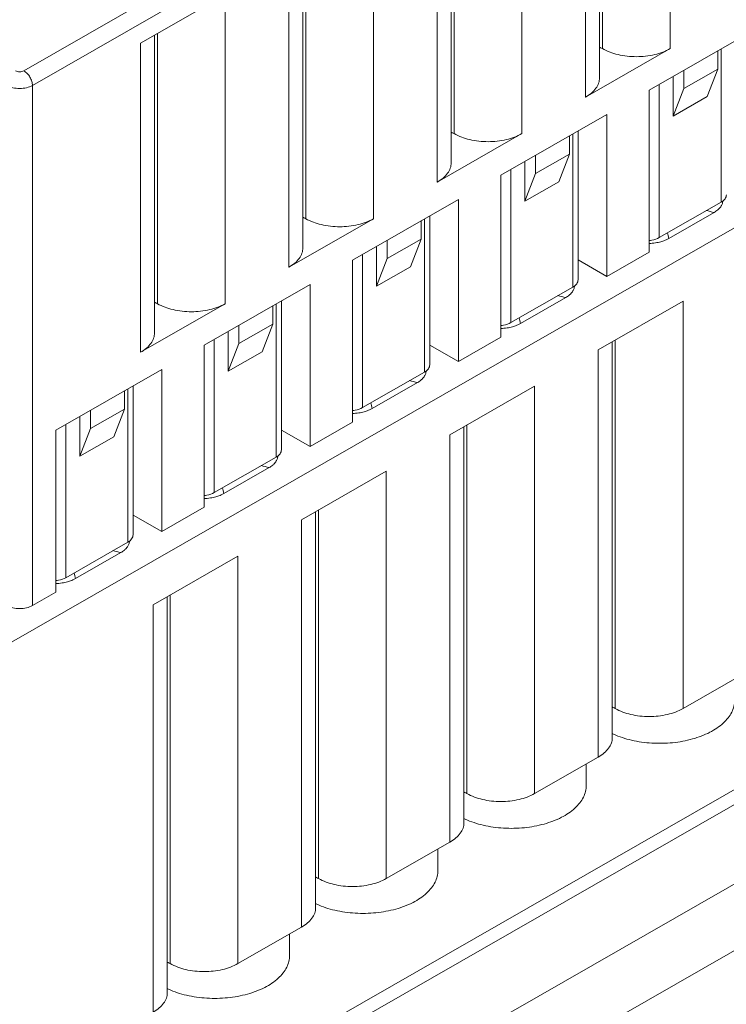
# Model space of a CAD drawing. Header units: centimetres. Extents: x -24.5 to 49.7, y -16.6 to 18.4.
# Tile 70 of 248: x -12.4 to -11.6, y -10.1 to -9. Entities that reach past the tile are written whole.
import ezdxf

# ---------------------------------------------------------------- set-up
doc = ezdxf.new("R2010")
doc.units = ezdxf.units.CM
doc.header["$MEASUREMENT"] = 0
doc.layers.add('layer 1', color=7, linetype='Continuous')

msp = doc.modelspace()

# ---------------------------------------------------------------- linework, layer by layer
at = {"layer": 'layer 1', "color": 1, "lineweight": 0}
msp.add_open_spline([(24.98821, 18.39808), (24.98821, 18.39808), (24.98821, -16.60193), (24.98821, -16.60193), (24.98821, -16.60193), (-24.51772, -16.60193), (-24.51772, -16.60193), (-24.51772, -16.60193), (-24.51772, 18.39808), (-24.51772, 18.39808), (-24.51772, 18.39808), (24.98821, 18.39808), (24.98821, 18.39808)], degree=3, knots=[0, 0, 0, 0, 0.25, 0.25, 0.25, 0.5, 0.5, 0.5, 0.75, 0.75, 0.75, 1, 1, 1, 1], dxfattribs=at)
at = {"layer": 'layer 1', "color": 5, "lineweight": 0}
msp.add_open_spline([(-23.26688, 17.18067), (-23.26688, 17.18067), (-23.26688, -15.60944), (-23.26688, -15.60944), (-23.26688, -15.60944), (23.98644, -15.60944), (23.98644, -15.60944)], degree=3, knots=[0, 0, 0, 0, 0.5, 0.5, 0.5, 1, 1, 1, 1], dxfattribs=at)
at = {"layer": 'layer 1', "lineweight": 9}
for points in [[(-15.1136, -11.88825), (-15.1136, -11.88825), (-7.7056, -7.63919), (-7.7056, -7.63919)], [(-7.69027, -7.64798), (-7.69027, -7.64798), (-15.09828, -11.89705), (-15.09828, -11.89705)], [(-15.01708, -11.94361), (-15.01708, -11.94361), (-7.61107, -7.6957), (-7.61107, -7.6957)], [(-7.57273, -7.75186), (-7.57273, -7.75186), (-14.96955, -11.9945), (-14.96955, -11.9945)], [(-14.93426, -12.08187), (-14.93426, -12.08187), (-7.53905, -7.84015), (-7.53905, -7.84015)], [(-14.9151, -12.1313), (-14.9151, -12.1313), (-7.52411, -7.89201), (-7.52411, -7.89201)], [(-14.88686, -12.20355), (-14.88686, -12.20355), (-7.54291, -7.99124), (-7.54291, -7.99124)], [(-7.53917, -8.00091), (-7.53917, -8.00091), (-14.88585, -12.2148), (-14.88585, -12.2148)], [(-14.88518, -12.22255), (-14.88518, -12.22255), (-7.53658, -8.00757), (-7.53658, -8.00757)], [(-14.88501, -12.22285), (-14.88501, -12.22285), (-7.53646, -8.0079), (-7.53646, -8.0079)], [(-12.42393, -9.02486), (-12.42393, -9.02486), (-10.67985, -8.02449), (-10.67985, -8.02449)], [(-10.66991, -8.0417), (-10.66991, -8.0417), (-12.41399, -9.04207), (-12.41399, -9.04207)], [(-14.81265, -12.49002), (-14.81265, -12.49002), (-7.43858, -8.26043), (-7.43858, -8.26043)], [(-14.88093, -12.56483), (-14.88093, -12.56483), (-7.42727, -8.28959), (-7.42727, -8.28959)], [(-7.42702, -8.29024), (-7.42702, -8.29024), (-14.88068, -12.56548), (-14.88068, -12.56548)], [(-14.87955, -12.56837), (-14.87955, -12.56837), (-7.4259, -8.29313), (-7.4259, -8.29313)], [(-7.42438, -8.29707), (-7.42438, -8.29707), (-14.87803, -12.5723), (-14.87803, -12.5723)], [(-14.86912, -12.59635), (-14.86912, -12.59635), (-7.41513, -8.32092), (-7.41513, -8.32092)], [(-7.40988, -8.33449), (-7.40988, -8.33449), (-14.86196, -12.60882), (-14.86196, -12.60882)], [(-14.75264, -12.64545), (-14.75264, -12.64545), (-7.37265, -8.41245), (-7.37265, -8.41245)], [(-14.73894, -12.65609), (-14.73894, -12.65609), (-7.3474, -8.41648), (-7.3474, -8.41648)], [(-7.30843, -8.44359), (-7.30843, -8.44359), (-14.70852, -12.68811), (-14.70852, -12.68811)], [(-14.69375, -12.71923), (-14.69375, -12.71923), (-7.29321, -8.47444), (-7.29321, -8.47444)], [(-7.28802, -8.48968), (-7.28802, -8.48968), (-14.69044, -12.73553), (-14.69044, -12.73553)], [(-10.47613, -8.56933), (-10.47613, -8.56933), (-12.57796, -9.77489), (-12.57796, -9.77489)], [(-14.68973, -12.87593), (-14.68973, -12.87593), (-7.28114, -8.62654), (-7.28114, -8.62654)], [(-11.66618, -8.63616), (-11.66618, -8.63616), (-11.66618, -8.9988), (-11.66618, -8.9988)], [(-7.28114, -8.64338), (-7.28114, -8.64338), (-14.68973, -12.89277), (-14.68973, -12.89277)], [(-11.74909, -8.68372), (-11.74909, -8.68372), (-11.74909, -9.033), (-11.74909, -9.033)], [(-11.74567, -8.68176), (-11.74567, -8.68176), (-11.74567, -8.9988), (-11.74567, -8.9988)], [(-14.68973, -12.93732), (-14.68973, -12.93732), (-7.29074, -8.69342), (-7.29074, -8.69342)], [(-11.76555, -9.05581), (-11.76555, -9.05581), (-11.76555, -8.69316), (-11.76555, -8.69316)], [(-14.68973, -12.96455), (-14.68973, -12.96455), (-7.30529, -8.72901), (-7.30529, -8.72901)], [(-11.84008, -8.73591), (-11.84008, -8.73591), (-11.84008, -9.09856), (-11.84008, -9.09856)], [(-11.92299, -8.78347), (-11.92299, -8.78347), (-11.92299, -9.13276), (-11.92299, -9.13276)], [(-11.91958, -8.78151), (-11.91958, -8.78151), (-11.91958, -9.09856), (-11.91958, -9.09856)], [(-11.93946, -9.15555), (-11.93946, -9.15555), (-11.93946, -8.79292), (-11.93946, -8.79292)], [(-12.01399, -8.83566), (-12.01399, -8.83566), (-12.01399, -9.19831), (-12.01399, -9.19831)], [(-12.0935, -8.88127), (-12.0935, -8.88127), (-12.0935, -9.19831), (-12.0935, -9.19831)], [(-12.11337, -9.25531), (-12.11337, -9.25531), (-12.11337, -8.89267), (-12.11337, -8.89267)], [(-12.09691, -8.88322), (-12.09691, -8.88322), (-12.09691, -9.23251), (-12.09691, -9.23251)], [(-12.18791, -8.93542), (-12.18791, -8.93542), (-12.28728, -8.99241), (-12.28728, -8.99241)], [(-12.18791, -8.93542), (-12.18791, -8.93542), (-12.18791, -9.29806), (-12.18791, -9.29806)], [(-12.27082, -8.98297), (-12.27082, -8.98297), (-12.27082, -9.33226), (-12.27082, -9.33226)], [(-12.26741, -8.98102), (-12.26741, -8.98102), (-12.26741, -9.29806), (-12.26741, -9.29806)], [(-11.5668, -8.97634), (-11.5668, -8.97634), (-11.69102, -9.04759), (-11.69102, -9.04759)], [(-12.28728, -9.35506), (-12.28728, -9.35506), (-12.28728, -8.99241), (-12.28728, -8.99241)], [(-11.76555, -9.05581), (-11.76555, -9.05581), (-11.66618, -8.9988), (-11.66618, -8.9988)], [(-11.61052, -9.02274), (-11.61052, -9.02274), (-11.61052, -9.00142), (-11.61052, -9.00142)], [(-11.60652, -9.17888), (-11.60652, -9.17888), (-11.60652, -8.99913), (-11.60652, -8.99913)], [(-11.6627, -9.03134), (-11.6627, -9.03134), (-11.6627, -9.07795), (-11.6627, -9.07795)], [(-11.65027, -9.04554), (-11.65027, -9.04554), (-11.61052, -9.02274), (-11.61052, -9.02274)], [(-11.65027, -9.02422), (-11.65027, -9.02422), (-11.65027, -9.04554), (-11.65027, -9.04554)], [(-11.62294, -9.05515), (-11.62294, -9.05515), (-11.61052, -9.02274), (-11.61052, -9.02274)], [(-12.41399, -9.04207), (-12.41399, -9.04207), (-12.41399, -9.65223), (-12.41399, -9.65223)], [(-11.67911, -9.04076), (-11.67911, -9.04076), (-11.67908, -9.22049), (-11.67908, -9.22049)], [(-11.69102, -9.04759), (-11.69102, -9.04759), (-11.69102, -9.23755), (-11.69102, -9.23755)], [(-11.65027, -9.04554), (-11.65027, -9.04554), (-11.6627, -9.07795), (-11.6627, -9.07795)], [(-11.6627, -9.07795), (-11.6627, -9.07795), (-11.62294, -9.05515), (-11.62294, -9.05515)], [(-11.7407, -9.07609), (-11.7407, -9.07609), (-11.86493, -9.14735), (-11.86493, -9.14735)], [(-11.7407, -9.26605), (-11.7407, -9.26605), (-11.7407, -9.07609), (-11.7407, -9.07609)], [(-11.93946, -9.15555), (-11.93946, -9.15555), (-11.84008, -9.09856), (-11.84008, -9.09856)], [(-11.78443, -9.12249), (-11.78443, -9.12249), (-11.78443, -9.10117), (-11.78443, -9.10117)], [(-11.78044, -9.27863), (-11.78044, -9.27863), (-11.78044, -9.09888), (-11.78044, -9.09888)], [(-11.7743, -9.2701), (-11.7743, -9.2701), (-11.7743, -9.09536), (-11.7743, -9.09536)], [(-11.82419, -9.14529), (-11.82419, -9.14529), (-11.78443, -9.12249), (-11.78443, -9.12249)], [(-11.82419, -9.12398), (-11.82419, -9.12398), (-11.82419, -9.14529), (-11.82419, -9.14529)], [(-11.79686, -9.1549), (-11.79686, -9.1549), (-11.78443, -9.12249), (-11.78443, -9.12249)], [(-11.83661, -9.1311), (-11.83661, -9.1311), (-11.83661, -9.1777), (-11.83661, -9.1777)], [(-11.86493, -9.14735), (-11.86493, -9.14735), (-11.86493, -9.3373), (-11.86493, -9.3373)], [(-11.85302, -9.14052), (-11.85302, -9.14052), (-11.85298, -9.32025), (-11.85298, -9.32025)], [(-11.82419, -9.14529), (-11.82419, -9.14529), (-11.83661, -9.1777), (-11.83661, -9.1777)], [(-11.83661, -9.1777), (-11.83661, -9.1777), (-11.79686, -9.1549), (-11.79686, -9.1549)], [(-11.91462, -9.17584), (-11.91462, -9.17584), (-12.03884, -9.2471), (-12.03884, -9.2471)], [(-11.91462, -9.3658), (-11.91462, -9.3658), (-11.91462, -9.17584), (-11.91462, -9.17584)], [(-11.67908, -9.22049), (-11.67908, -9.22049), (-11.60656, -9.17891), (-11.60656, -9.17891)], [(-11.61484, -9.19112), (-11.61484, -9.19112), (-11.66781, -9.2215), (-11.66781, -9.2215)], [(-11.61484, -9.19112), (-11.61786, -9.19028), (-11.62088, -9.18948), (-11.62391, -9.18872)], [(-12.11337, -9.25531), (-12.11337, -9.25531), (-12.01399, -9.19831), (-12.01399, -9.19831)], [(-11.95835, -9.22224), (-11.95835, -9.22224), (-11.95835, -9.20092), (-11.95835, -9.20092)], [(-11.95435, -9.37838), (-11.95435, -9.37838), (-11.95435, -9.19863), (-11.95435, -9.19863)], [(-11.94821, -9.36986), (-11.94821, -9.36986), (-11.94821, -9.19511), (-11.94821, -9.19511)], [(-11.66781, -9.2215), (-11.66832, -9.21926), (-11.66882, -9.21702), (-11.66934, -9.21479)], [(-11.99809, -9.24504), (-11.99809, -9.24504), (-11.95835, -9.22224), (-11.95835, -9.22224)], [(-11.99809, -9.22372), (-11.99809, -9.22372), (-11.99809, -9.24504), (-11.99809, -9.24504)], [(-11.97076, -9.25465), (-11.97076, -9.25465), (-11.95835, -9.22224), (-11.95835, -9.22224)], [(-11.69101, -9.22739), (-11.6885, -9.22732), (-11.686, -9.2271), (-11.68352, -9.22671)], [(-12.02693, -9.24027), (-12.02693, -9.24027), (-12.02689, -9.42), (-12.02689, -9.42)], [(-12.01051, -9.23085), (-12.01051, -9.23085), (-12.01051, -9.27745), (-12.01051, -9.27745)], [(-11.69102, -9.23755), (-11.69102, -9.23755), (-11.7407, -9.26605), (-11.7407, -9.26605)], [(-12.03884, -9.2471), (-12.03884, -9.2471), (-12.03884, -9.43705), (-12.03884, -9.43705)], [(-11.99809, -9.24504), (-11.99809, -9.24504), (-12.01051, -9.27745), (-12.01051, -9.27745)], [(-11.7407, -9.26605), (-11.7407, -9.26605), (-11.7743, -9.24678), (-11.7743, -9.24678)], [(-12.01051, -9.27745), (-12.01051, -9.27745), (-11.97076, -9.25465), (-11.97076, -9.25465)], [(-12.08853, -9.2756), (-12.08853, -9.2756), (-12.21275, -9.34685), (-12.21275, -9.34685)], [(-12.08853, -9.46555), (-12.08853, -9.46555), (-12.08853, -9.2756), (-12.08853, -9.2756)], [(-11.85298, -9.32025), (-11.85298, -9.32025), (-11.78048, -9.27865), (-11.78048, -9.27865)], [(-12.28728, -9.35506), (-12.28728, -9.35506), (-12.18791, -9.29806), (-12.18791, -9.29806)], [(-12.12825, -9.47813), (-12.12825, -9.47813), (-12.12825, -9.29838), (-12.12825, -9.29838)], [(-12.12213, -9.46961), (-12.12213, -9.46961), (-12.12213, -9.29487), (-12.12213, -9.29487)], [(-11.78876, -9.29087), (-11.78876, -9.29087), (-11.84173, -9.32125), (-11.84173, -9.32125)], [(-11.78876, -9.29087), (-11.79177, -9.29003), (-11.79478, -9.28924), (-11.79782, -9.28847)], [(-11.65126, -9.29517), (-11.65126, -9.29517), (-11.75065, -9.35216), (-11.75065, -9.35216)], [(-11.65126, -9.29517), (-11.65126, -9.29517), (-11.65126, -9.77293), (-11.65126, -9.77293)], [(-12.13225, -9.32199), (-12.13225, -9.32199), (-12.13225, -9.30068), (-12.13225, -9.30068)], [(-11.84173, -9.32125), (-11.84222, -9.31901), (-11.84274, -9.31677), (-11.84326, -9.31453)], [(-12.18443, -9.3306), (-12.18443, -9.3306), (-12.18443, -9.3772), (-12.18443, -9.3772)], [(-12.172, -9.34479), (-12.172, -9.34479), (-12.13225, -9.32199), (-12.13225, -9.32199)], [(-12.172, -9.32347), (-12.172, -9.32347), (-12.172, -9.34479), (-12.172, -9.34479)], [(-12.14468, -9.35441), (-12.14468, -9.35441), (-12.13225, -9.32199), (-12.13225, -9.32199)], [(-11.86492, -9.32713), (-11.86241, -9.32707), (-11.85991, -9.32685), (-11.85743, -9.32647)], [(-12.20084, -9.34001), (-12.20084, -9.34001), (-12.20081, -9.51975), (-12.20081, -9.51975)], [(-12.172, -9.34479), (-12.172, -9.34479), (-12.18443, -9.3772), (-12.18443, -9.3772)], [(-11.86493, -9.3373), (-11.86493, -9.3373), (-11.91462, -9.3658), (-11.91462, -9.3658)], [(-11.73418, -9.34272), (-11.73418, -9.34272), (-11.73418, -9.80713), (-11.73418, -9.80713)], [(-11.73077, -9.77293), (-11.73077, -9.77293), (-11.73077, -9.34077), (-11.73077, -9.34077)], [(-12.21275, -9.34685), (-12.21275, -9.34685), (-12.21275, -9.5368), (-12.21275, -9.5368)], [(-12.18443, -9.3772), (-12.18443, -9.3772), (-12.14468, -9.35441), (-12.14468, -9.35441)], [(-11.91462, -9.3658), (-11.91462, -9.3658), (-11.94821, -9.34653), (-11.94821, -9.34653)], [(-11.75065, -9.82993), (-11.75065, -9.82993), (-11.75065, -9.35216), (-11.75065, -9.35216)], [(-12.26244, -9.37535), (-12.26244, -9.37535), (-12.38666, -9.44659), (-12.38666, -9.44659)], [(-12.26244, -9.5653), (-12.26244, -9.5653), (-12.26244, -9.37535), (-12.26244, -9.37535)], [(-12.02689, -9.42), (-12.02689, -9.42), (-11.95439, -9.3784), (-11.95439, -9.3784)], [(-11.96267, -9.39062), (-11.96267, -9.39062), (-12.01564, -9.421), (-12.01564, -9.421)], [(-11.96267, -9.39062), (-11.96568, -9.38979), (-11.9687, -9.38899), (-11.97173, -9.38822)], [(-12.30616, -9.42174), (-12.30616, -9.42174), (-12.30616, -9.40043), (-12.30616, -9.40043)], [(-12.30217, -9.57789), (-12.30217, -9.57789), (-12.30217, -9.39814), (-12.30217, -9.39814)], [(-12.29603, -9.56936), (-12.29603, -9.56936), (-12.29603, -9.39462), (-12.29603, -9.39462)], [(-11.82518, -9.39492), (-11.82518, -9.39492), (-11.92455, -9.45192), (-11.92455, -9.45192)], [(-11.82518, -9.39492), (-11.82518, -9.39492), (-11.82518, -9.87269), (-11.82518, -9.87269)], [(-12.34592, -9.44454), (-12.34592, -9.44454), (-12.30616, -9.42174), (-12.30616, -9.42174)], [(-12.34592, -9.42323), (-12.34592, -9.42323), (-12.34592, -9.44454), (-12.34592, -9.44454)], [(-12.31859, -9.45416), (-12.31859, -9.45416), (-12.30616, -9.42174), (-12.30616, -9.42174)], [(-12.01564, -9.421), (-12.01614, -9.41876), (-12.01665, -9.41653), (-12.01717, -9.41428)], [(-12.35834, -9.43035), (-12.35834, -9.43035), (-12.35834, -9.47695), (-12.35834, -9.47695)], [(-12.03884, -9.43705), (-12.03884, -9.43705), (-12.08853, -9.46555), (-12.08853, -9.46555)], [(-12.03883, -9.42688), (-12.03633, -9.42682), (-12.03382, -9.4266), (-12.03134, -9.42622)], [(-12.38666, -9.44659), (-12.38666, -9.44659), (-12.38666, -9.63655), (-12.38666, -9.63655)], [(-12.37476, -9.43977), (-12.37476, -9.43977), (-12.37472, -9.61949), (-12.37472, -9.61949)], [(-12.34592, -9.44454), (-12.34592, -9.44454), (-12.35834, -9.47695), (-12.35834, -9.47695)], [(-12.08853, -9.46555), (-12.08853, -9.46555), (-12.12213, -9.44628), (-12.12213, -9.44628)], [(-11.90809, -9.44248), (-11.90809, -9.44248), (-11.90809, -9.90689), (-11.90809, -9.90689)], [(-11.90468, -9.87269), (-11.90468, -9.87269), (-11.90468, -9.44052), (-11.90468, -9.44052)], [(-12.35834, -9.47695), (-12.35834, -9.47695), (-12.31859, -9.45416), (-12.31859, -9.45416)], [(-11.92455, -9.92968), (-11.92455, -9.92968), (-11.92455, -9.45192), (-11.92455, -9.45192)], [(-12.20081, -9.51975), (-12.20081, -9.51975), (-12.1283, -9.47816), (-12.1283, -9.47816)], [(-12.13658, -9.49037), (-12.13658, -9.49037), (-12.18954, -9.52075), (-12.18954, -9.52075)], [(-12.13658, -9.49037), (-12.13959, -9.48954), (-12.14261, -9.48874), (-12.14564, -9.48798)], [(-11.99909, -9.49467), (-11.99909, -9.49467), (-12.09847, -9.55167), (-12.09847, -9.55167)], [(-11.99909, -9.49467), (-11.99909, -9.49467), (-11.99909, -9.97244), (-11.99909, -9.97244)], [(-12.18954, -9.52075), (-12.19005, -9.51852), (-12.19056, -9.51627), (-12.19107, -9.51403)], [(-12.21274, -9.52664), (-12.21023, -9.52657), (-12.20773, -9.52635), (-12.20525, -9.52596)], [(-12.21275, -9.5368), (-12.21275, -9.5368), (-12.26244, -9.5653), (-12.26244, -9.5653)], [(-12.07859, -9.97244), (-12.07859, -9.97244), (-12.07859, -9.54027), (-12.07859, -9.54027)], [(-12.29603, -9.54603), (-12.29603, -9.54603), (-12.26244, -9.5653), (-12.26244, -9.5653)], [(-12.09847, -10.02944), (-12.09847, -10.02944), (-12.09847, -9.55167), (-12.09847, -9.55167)], [(-12.082, -9.54223), (-12.082, -9.54223), (-12.082, -10.00664), (-12.082, -10.00664)], [(-12.37472, -9.61949), (-12.37472, -9.61949), (-12.30221, -9.57791), (-12.30221, -9.57791)], [(-12.31049, -9.59012), (-12.31049, -9.59012), (-12.36346, -9.62051), (-12.36346, -9.62051)], [(-12.31049, -9.59012), (-12.3135, -9.58929), (-12.31652, -9.58848), (-12.31955, -9.58773)], [(-12.173, -9.59442), (-12.173, -9.59442), (-12.27238, -9.65142), (-12.27238, -9.65142)], [(-12.173, -9.59442), (-12.173, -9.59442), (-12.173, -10.07218), (-12.173, -10.07218)], [(-12.36346, -9.62051), (-12.36396, -9.61827), (-12.36447, -9.61602), (-12.36499, -9.61379)], [(-12.38665, -9.62639), (-12.38414, -9.62633), (-12.38164, -9.6261), (-12.37916, -9.62571)], [(-12.38666, -9.63655), (-12.38666, -9.63655), (-12.41399, -9.65223), (-12.41399, -9.65223)], [(-12.25591, -9.64197), (-12.25591, -9.64197), (-12.25591, -10.10639), (-12.25591, -10.10639)], [(-12.2525, -10.07218), (-12.2525, -10.07218), (-12.2525, -9.64002), (-12.2525, -9.64002)], [(-12.27238, -10.12919), (-12.27238, -10.12919), (-12.27238, -9.65142), (-12.27238, -9.65142)], [(-11.65126, -9.77293), (-11.65126, -9.77293), (-11.57673, -9.73018), (-11.57673, -9.73018)], [(-11.73462, -9.80224), (-11.73399, -9.80254), (-11.73336, -9.80283), (-11.73272, -9.80311)], [(-11.82518, -9.87269), (-11.82518, -9.87269), (-11.75065, -9.82993), (-11.75065, -9.82993)], [(-11.76467, -9.83798), (-11.76467, -9.83798), (-11.76467, -9.86319), (-11.76467, -9.86319)], [(-11.90853, -9.90199), (-11.9079, -9.90228), (-11.90727, -9.90258), (-11.90663, -9.90286)], [(-11.99909, -9.97244), (-11.99909, -9.97244), (-11.92455, -9.92968), (-11.92455, -9.92968)], [(-11.93858, -9.93773), (-11.93858, -9.93773), (-11.93858, -9.96293), (-11.93858, -9.96293)], [(-12.08244, -10.00174), (-12.08181, -10.00204), (-12.08118, -10.00233), (-12.08055, -10.00262)], [(-12.173, -10.07218), (-12.173, -10.07218), (-12.09847, -10.02944), (-12.09847, -10.02944)], [(-12.11249, -10.03748), (-12.11249, -10.03748), (-12.11249, -10.06269), (-12.11249, -10.06269)], [(-12.25635, -10.10149), (-12.25572, -10.10179), (-12.25509, -10.10208), (-12.25445, -10.10237)]]:
    msp.add_open_spline(points, degree=3, dxfattribs=at)
for points, knots in [([(-11.74899, -8.9974), (-11.74869, -8.99749), (-11.74838, -8.99759), (-11.74809, -8.9977), (-11.74726, -8.998), (-11.74645, -8.99837), (-11.74567, -8.9988)], [0, 0, 0, 0, 0.5, 0.5, 0.5, 1, 1, 1, 1]), ([(-11.74567, -8.9988), (-11.74003, -9.00204), (-11.7338, -9.00428), (-11.72744, -9.00579), (-11.72038, -9.00747), (-11.71315, -9.00825), (-11.70593, -9.00825), (-11.6987, -9.00825), (-11.69147, -9.00747), (-11.68441, -9.00579), (-11.67804, -9.00428), (-11.67182, -9.00204), (-11.66618, -8.9988)], [0, 0, 0, 0, 0.25, 0.25, 0.25, 0.5, 0.5, 0.5, 0.75, 0.75, 0.75, 1, 1, 1, 1]), ([(-12.42393, -9.02486), (-12.42541, -9.0257), (-12.42715, -9.02603), (-12.4289, -9.02603), (-12.43064, -9.02603), (-12.43239, -9.0257), (-12.43387, -9.02486)], [0, 0, 0, 0, 0.5, 0.5, 0.5, 1, 1, 1, 1]), ([(-12.42393, -9.02486), (-12.42252, -9.02567), (-12.42125, -9.02673), (-12.42012, -9.02792), (-12.41888, -9.02923), (-12.4178, -9.03069), (-12.4169, -9.03226), (-12.416, -9.03382), (-12.41527, -9.03548), (-12.41475, -9.03723), (-12.41428, -9.0388), (-12.41399, -9.04044), (-12.41399, -9.04207)], [0, 0, 0, 0, 0.25, 0.25, 0.25, 0.5, 0.5, 0.5, 0.75, 0.75, 0.75, 1, 1, 1, 1]), ([(-11.76555, -9.05581), (-11.76309, -9.05439), (-11.76072, -9.05278), (-11.75856, -9.05092), (-11.75663, -9.04926), (-11.75486, -9.04741), (-11.75337, -9.04534), (-11.75202, -9.04349), (-11.75091, -9.04146), (-11.75017, -9.0393), (-11.74947, -9.03728), (-11.74909, -9.03513), (-11.74909, -9.033)], [0, 0, 0, 0, 0.25, 0.25, 0.25, 0.5, 0.5, 0.5, 0.75, 0.75, 0.75, 1, 1, 1, 1]), ([(-12.41399, -9.04207), (-12.41611, -9.04328), (-12.41844, -9.04412), (-12.42083, -9.04469), (-12.42347, -9.04531), (-12.42619, -9.04561), (-12.42889, -9.04561), (-12.4316, -9.04561), (-12.43432, -9.04531), (-12.43696, -9.04469), (-12.43935, -9.04412), (-12.44168, -9.04328), (-12.4438, -9.04207)], [0, 0, 0, 0, 0.25, 0.25, 0.25, 0.5, 0.5, 0.5, 0.75, 0.75, 0.75, 1, 1, 1, 1]), ([(-11.92289, -9.09715), (-11.9226, -9.09724), (-11.9223, -9.09734), (-11.922, -9.09745), (-11.92117, -9.09775), (-11.92036, -9.09812), (-11.91958, -9.09856)], [0, 0, 0, 0, 0.5, 0.5, 0.5, 1, 1, 1, 1]), ([(-11.91958, -9.09856), (-11.91394, -9.1018), (-11.90771, -9.10403), (-11.90135, -9.10554), (-11.89429, -9.10722), (-11.88706, -9.108), (-11.87983, -9.108), (-11.87261, -9.108), (-11.86538, -9.10722), (-11.85832, -9.10554), (-11.85196, -9.10403), (-11.84573, -9.1018), (-11.84008, -9.09856)], [0, 0, 0, 0, 0.25, 0.25, 0.25, 0.5, 0.5, 0.5, 0.75, 0.75, 0.75, 1, 1, 1, 1]), ([(-11.93946, -9.15555), (-11.937, -9.15414), (-11.93464, -9.15253), (-11.93247, -9.15067), (-11.93054, -9.14901), (-11.92877, -9.14716), (-11.92727, -9.14509), (-11.92594, -9.14324), (-11.92483, -9.14121), (-11.92408, -9.13905), (-11.92338, -9.13702), (-11.923, -9.13488), (-11.923, -9.13276)], [0, 0, 0, 0, 0.25, 0.25, 0.25, 0.5, 0.5, 0.5, 0.75, 0.75, 0.75, 1, 1, 1, 1]), ([(-11.60656, -9.17891), (-11.60564, -9.17837), (-11.60476, -9.17777), (-11.60395, -9.17707), (-11.60323, -9.17645), (-11.60256, -9.17576), (-11.602, -9.17498), (-11.60149, -9.17429), (-11.60108, -9.17353), (-11.6008, -9.17271), (-11.60054, -9.17196), (-11.60039, -9.17115), (-11.60039, -9.17035)], [0, 0, 0, 0, 0.25, 0.25, 0.25, 0.5, 0.5, 0.5, 0.75, 0.75, 0.75, 1, 1, 1, 1]), ([(-11.60573, -9.18205), (-11.60593, -9.18249), (-11.60616, -9.18291), (-11.6064, -9.18333), (-11.60718, -9.18465), (-11.60817, -9.18586), (-11.60926, -9.18694)], [0, 0, 0, 0, 0.5, 0.5, 0.5, 1, 1, 1, 1]), ([(-11.60456, -9.17733), (-11.60458, -9.17773), (-11.60461, -9.17813), (-11.60467, -9.17853), (-11.60484, -9.17974), (-11.60522, -9.18094), (-11.60573, -9.18205)], [0, 0, 0, 0, 0.5, 0.5, 0.5, 1, 1, 1, 1]), ([(-11.60926, -9.18694), (-11.60965, -9.18733), (-11.61006, -9.1877), (-11.61047, -9.18806), (-11.61182, -9.18922), (-11.6133, -9.19023), (-11.61484, -9.19112)], [0, 0, 0, 0, 0.5, 0.5, 0.5, 1, 1, 1, 1]), ([(-12.09681, -9.1969), (-12.0965, -9.19699), (-12.09621, -9.19709), (-12.09591, -9.1972), (-12.09508, -9.1975), (-12.09426, -9.19786), (-12.0935, -9.19831)], [0, 0, 0, 0, 0.5, 0.5, 0.5, 1, 1, 1, 1]), ([(-12.0935, -9.19831), (-12.08785, -9.20155), (-12.08162, -9.20379), (-12.07526, -9.2053), (-12.0682, -9.20697), (-12.06098, -9.20775), (-12.05375, -9.20775), (-12.04652, -9.20775), (-12.03929, -9.20697), (-12.03224, -9.2053), (-12.02587, -9.20379), (-12.01964, -9.20155), (-12.01399, -9.19831)], [0, 0, 0, 0, 0.25, 0.25, 0.25, 0.5, 0.5, 0.5, 0.75, 0.75, 0.75, 1, 1, 1, 1]), ([(-11.69099, -9.22391), (-11.68988, -9.22382), (-11.68878, -9.22368), (-11.68769, -9.22349), (-11.68468, -9.22294), (-11.68171, -9.222), (-11.67908, -9.22049)], [0, 0, 0, 0, 0.5, 0.5, 0.5, 1, 1, 1, 1]), ([(-11.67503, -9.22469), (-11.6757, -9.22491), (-11.67638, -9.22512), (-11.67706, -9.22531), (-11.67918, -9.22592), (-11.68134, -9.22637), (-11.68352, -9.22671)], [0, 0, 0, 0, 0.5, 0.5, 0.5, 1, 1, 1, 1]), ([(-11.66781, -9.2215), (-11.66836, -9.22181), (-11.66892, -9.22211), (-11.66948, -9.2224), (-11.67126, -9.2233), (-11.67313, -9.22405), (-11.67503, -9.22469)], [0, 0, 0, 0, 0.5, 0.5, 0.5, 1, 1, 1, 1]), ([(-12.11337, -9.25531), (-12.11091, -9.25389), (-12.10854, -9.25228), (-12.10638, -9.25042), (-12.10445, -9.24876), (-12.10267, -9.24691), (-12.10118, -9.24485), (-12.09985, -9.24299), (-12.09874, -9.24096), (-12.09799, -9.2388), (-12.09729, -9.23678), (-12.09691, -9.23464), (-12.09691, -9.23251)], [0, 0, 0, 0, 0.25, 0.25, 0.25, 0.5, 0.5, 0.5, 0.75, 0.75, 0.75, 1, 1, 1, 1]), ([(-11.78048, -9.27865), (-11.77956, -9.27812), (-11.77867, -9.27752), (-11.77786, -9.27682), (-11.77713, -9.2762), (-11.77646, -9.27551), (-11.7759, -9.27473), (-11.7754, -9.27404), (-11.77499, -9.27328), (-11.77471, -9.27246), (-11.77444, -9.2717), (-11.7743, -9.2709), (-11.7743, -9.2701)], [0, 0, 0, 0, 0.25, 0.25, 0.25, 0.5, 0.5, 0.5, 0.75, 0.75, 0.75, 1, 1, 1, 1]), ([(-11.78317, -9.28669), (-11.78356, -9.28708), (-11.78396, -9.28746), (-11.78438, -9.28782), (-11.78573, -9.28897), (-11.78722, -9.28999), (-11.78876, -9.29087)], [0, 0, 0, 0, 0.5, 0.5, 0.5, 1, 1, 1, 1]), ([(-11.77964, -9.2818), (-11.77984, -9.28224), (-11.78007, -9.28266), (-11.78031, -9.28307), (-11.7811, -9.2844), (-11.78207, -9.28561), (-11.78317, -9.28669)], [0, 0, 0, 0, 0.5, 0.5, 0.5, 1, 1, 1, 1]), ([(-11.77847, -9.27709), (-11.77849, -9.27749), (-11.77852, -9.27788), (-11.77858, -9.27828), (-11.77876, -9.2795), (-11.77913, -9.28069), (-11.77964, -9.2818)], [0, 0, 0, 0, 0.5, 0.5, 0.5, 1, 1, 1, 1]), ([(-12.27072, -9.29665), (-12.27042, -9.29674), (-12.27012, -9.29684), (-12.26982, -9.29695), (-12.26899, -9.29726), (-12.26818, -9.29762), (-12.26741, -9.29806)], [0, 0, 0, 0, 0.5, 0.5, 0.5, 1, 1, 1, 1]), ([(-12.26741, -9.29806), (-12.26176, -9.3013), (-12.25553, -9.30354), (-12.24917, -9.30505), (-12.24211, -9.30672), (-12.23488, -9.3075), (-12.22766, -9.3075), (-12.22043, -9.3075), (-12.2132, -9.30672), (-12.20615, -9.30505), (-12.19978, -9.30354), (-12.19356, -9.3013), (-12.18791, -9.29806)], [0, 0, 0, 0, 0.25, 0.25, 0.25, 0.5, 0.5, 0.5, 0.75, 0.75, 0.75, 1, 1, 1, 1]), ([(-11.8649, -9.32366), (-11.86379, -9.32357), (-11.86269, -9.32343), (-11.8616, -9.32323), (-11.8586, -9.3227), (-11.85562, -9.32176), (-11.85298, -9.32025)], [0, 0, 0, 0, 0.5, 0.5, 0.5, 1, 1, 1, 1]), ([(-11.84173, -9.32125), (-11.84227, -9.32156), (-11.84282, -9.32186), (-11.84338, -9.32215), (-11.84518, -9.32304), (-11.84704, -9.3238), (-11.84894, -9.32444)], [0, 0, 0, 0, 0.5, 0.5, 0.5, 1, 1, 1, 1]), ([(-12.28728, -9.35506), (-12.28482, -9.35365), (-12.28245, -9.35203), (-12.2803, -9.35018), (-12.27836, -9.34852), (-12.27659, -9.34666), (-12.2751, -9.3446), (-12.27376, -9.34274), (-12.27264, -9.34072), (-12.2719, -9.33855), (-12.2712, -9.33653), (-12.27082, -9.33439), (-12.27082, -9.33226)], [0, 0, 0, 0, 0.25, 0.25, 0.25, 0.5, 0.5, 0.5, 0.75, 0.75, 0.75, 1, 1, 1, 1]), ([(-11.84894, -9.32444), (-11.84961, -9.32466), (-11.85029, -9.32487), (-11.85097, -9.32506), (-11.85309, -9.32567), (-11.85525, -9.32613), (-11.85743, -9.32647)], [0, 0, 0, 0, 0.5, 0.5, 0.5, 1, 1, 1, 1]), ([(-11.95439, -9.3784), (-11.95346, -9.37788), (-11.95258, -9.37727), (-11.95177, -9.37658), (-11.95104, -9.37595), (-11.95038, -9.37526), (-11.94982, -9.37448), (-11.94932, -9.37379), (-11.94889, -9.37303), (-11.94861, -9.37222), (-11.94835, -9.37146), (-11.94821, -9.37065), (-11.94821, -9.36986)], [0, 0, 0, 0, 0.25, 0.25, 0.25, 0.5, 0.5, 0.5, 0.75, 0.75, 0.75, 1, 1, 1, 1]), ([(-11.95238, -9.37684), (-11.95239, -9.37724), (-11.95244, -9.37763), (-11.95249, -9.37803), (-11.95267, -9.37925), (-11.95303, -9.38044), (-11.95355, -9.38156)], [0, 0, 0, 0, 0.5, 0.5, 0.5, 1, 1, 1, 1]), ([(-11.95707, -9.38644), (-11.95747, -9.38684), (-11.95788, -9.38721), (-11.9583, -9.38757), (-11.95965, -9.38873), (-11.96112, -9.38974), (-11.96267, -9.39062)], [0, 0, 0, 0, 0.5, 0.5, 0.5, 1, 1, 1, 1]), ([(-11.95355, -9.38156), (-11.95376, -9.38199), (-11.95398, -9.38242), (-11.95422, -9.38282), (-11.955, -9.38415), (-11.95598, -9.38536), (-11.95707, -9.38644)], [0, 0, 0, 0, 0.5, 0.5, 0.5, 1, 1, 1, 1]), ([(-12.03881, -9.42341), (-12.0377, -9.42333), (-12.03661, -9.42318), (-12.03551, -9.42298), (-12.03251, -9.42245), (-12.02953, -9.42151), (-12.02689, -9.42)], [0, 0, 0, 0, 0.5, 0.5, 0.5, 1, 1, 1, 1]), ([(-12.02285, -9.42418), (-12.02352, -9.42441), (-12.0242, -9.42462), (-12.02489, -9.42481), (-12.027, -9.42541), (-12.02916, -9.42588), (-12.03134, -9.42622)], [0, 0, 0, 0, 0.5, 0.5, 0.5, 1, 1, 1, 1]), ([(-12.01564, -9.421), (-12.01618, -9.42132), (-12.01673, -9.42161), (-12.0173, -9.42189), (-12.01909, -9.4228), (-12.02095, -9.42355), (-12.02285, -9.42418)], [0, 0, 0, 0, 0.5, 0.5, 0.5, 1, 1, 1, 1]), ([(-12.1283, -9.47816), (-12.12737, -9.47763), (-12.1265, -9.47702), (-12.12568, -9.47633), (-12.12496, -9.4757), (-12.12429, -9.47501), (-12.12373, -9.47423), (-12.12322, -9.47354), (-12.12281, -9.47278), (-12.12253, -9.47197), (-12.12227, -9.47121), (-12.12213, -9.4704), (-12.12213, -9.46961)], [0, 0, 0, 0, 0.25, 0.25, 0.25, 0.5, 0.5, 0.5, 0.75, 0.75, 0.75, 1, 1, 1, 1]), ([(-12.12747, -9.48131), (-12.12766, -9.48174), (-12.12789, -9.48217), (-12.12813, -9.48258), (-12.12891, -9.4839), (-12.1299, -9.48512), (-12.13099, -9.4862)], [0, 0, 0, 0, 0.5, 0.5, 0.5, 1, 1, 1, 1]), ([(-12.12629, -9.47659), (-12.12631, -9.47699), (-12.12634, -9.47739), (-12.1264, -9.47778), (-12.12657, -9.479), (-12.12695, -9.4802), (-12.12747, -9.48131)], [0, 0, 0, 0, 0.5, 0.5, 0.5, 1, 1, 1, 1]), ([(-12.13099, -9.4862), (-12.13138, -9.48659), (-12.13179, -9.48696), (-12.1322, -9.48732), (-12.13356, -9.48848), (-12.13503, -9.48949), (-12.13658, -9.49037)], [0, 0, 0, 0, 0.5, 0.5, 0.5, 1, 1, 1, 1]), ([(-12.21272, -9.52317), (-12.21162, -9.52308), (-12.21051, -9.52294), (-12.20942, -9.52274), (-12.20641, -9.5222), (-12.20344, -9.52126), (-12.20081, -9.51975)], [0, 0, 0, 0, 0.5, 0.5, 0.5, 1, 1, 1, 1]), ([(-12.19676, -9.52394), (-12.19743, -9.52417), (-12.19811, -9.52437), (-12.19879, -9.52457), (-12.20091, -9.52517), (-12.20308, -9.52563), (-12.20525, -9.52596)], [0, 0, 0, 0, 0.5, 0.5, 0.5, 1, 1, 1, 1]), ([(-12.18954, -9.52075), (-12.19009, -9.52107), (-12.19065, -9.52136), (-12.19121, -9.52165), (-12.193, -9.52255), (-12.19486, -9.52331), (-12.19676, -9.52394)], [0, 0, 0, 0, 0.5, 0.5, 0.5, 1, 1, 1, 1]), ([(-12.30221, -9.57791), (-12.30129, -9.57737), (-12.3004, -9.57677), (-12.29959, -9.57607), (-12.29887, -9.57546), (-12.2982, -9.57476), (-12.29764, -9.57399), (-12.29713, -9.57329), (-12.29672, -9.57253), (-12.29644, -9.57172), (-12.29618, -9.57096), (-12.29603, -9.57016), (-12.29604, -9.56936)], [0, 0, 0, 0, 0.25, 0.25, 0.25, 0.5, 0.5, 0.5, 0.75, 0.75, 0.75, 1, 1, 1, 1]), ([(-12.3049, -9.58595), (-12.30529, -9.58633), (-12.30569, -9.58671), (-12.30611, -9.58707), (-12.30746, -9.58822), (-12.30895, -9.58924), (-12.31049, -9.59012)], [0, 0, 0, 0, 0.5, 0.5, 0.5, 1, 1, 1, 1]), ([(-12.30137, -9.58106), (-12.30158, -9.58149), (-12.3018, -9.58191), (-12.30204, -9.58233), (-12.30283, -9.58366), (-12.30381, -9.58487), (-12.3049, -9.58595)], [0, 0, 0, 0, 0.5, 0.5, 0.5, 1, 1, 1, 1]), ([(-12.30021, -9.57634), (-12.30022, -9.57674), (-12.30025, -9.57714), (-12.30031, -9.57753), (-12.30049, -9.57875), (-12.30086, -9.57995), (-12.30137, -9.58106)], [0, 0, 0, 0, 0.5, 0.5, 0.5, 1, 1, 1, 1]), ([(-12.38663, -9.62292), (-12.38553, -9.62283), (-12.38442, -9.62269), (-12.38333, -9.62249), (-12.38033, -9.62195), (-12.37736, -9.62101), (-12.37472, -9.61949)], [0, 0, 0, 0, 0.5, 0.5, 0.5, 1, 1, 1, 1]), ([(-12.36346, -9.62051), (-12.364, -9.62082), (-12.36456, -9.62112), (-12.36512, -9.6214), (-12.36691, -9.6223), (-12.36878, -9.62306), (-12.37067, -9.62369)], [0, 0, 0, 0, 0.5, 0.5, 0.5, 1, 1, 1, 1]), ([(-12.37067, -9.62369), (-12.37135, -9.62391), (-12.37202, -9.62412), (-12.3727, -9.62432), (-12.37483, -9.62492), (-12.37698, -9.62538), (-12.37916, -9.62571)], [0, 0, 0, 0, 0.5, 0.5, 0.5, 1, 1, 1, 1]), ([(-12.4438, -9.65223), (-12.44169, -9.65344), (-12.43935, -9.65429), (-12.43697, -9.65485), (-12.43432, -9.65547), (-12.4316, -9.65577), (-12.4289, -9.65577), (-12.42619, -9.65577), (-12.42347, -9.65547), (-12.42083, -9.65485), (-12.41844, -9.65429), (-12.41611, -9.65344), (-12.41399, -9.65223)], [0, 0, 0, 0, 0.25, 0.25, 0.25, 0.5, 0.5, 0.5, 0.75, 0.75, 0.75, 1, 1, 1, 1]), ([(-11.73408, -9.77153), (-11.73378, -9.77162), (-11.73348, -9.77171), (-11.73319, -9.77183), (-11.73235, -9.77213), (-11.73153, -9.77249), (-11.73077, -9.77293)], [0, 0, 0, 0, 0.5, 0.5, 0.5, 1, 1, 1, 1]), ([(-11.73272, -9.80311), (-11.72593, -9.80616), (-11.7188, -9.80845), (-11.71154, -9.81014), (-11.70374, -9.81195), (-11.6958, -9.81305), (-11.68782, -9.81354), (-11.67967, -9.81403), (-11.67149, -9.81387), (-11.66338, -9.81305), (-11.65552, -9.81226), (-11.64772, -9.81085), (-11.64011, -9.80873), (-11.63313, -9.80677), (-11.6263, -9.80422), (-11.61984, -9.80088), (-11.61418, -9.79796), (-11.60879, -9.79444), (-11.60411, -9.79014), (-11.60203, -9.78823), (-11.60009, -9.78616), (-11.59836, -9.78393), (-11.59675, -9.78187), (-11.59533, -9.77966), (-11.59416, -9.77733), (-11.59307, -9.77514), (-11.59219, -9.77283), (-11.59161, -9.77045), (-11.59105, -9.76815), (-11.59076, -9.76579), (-11.59076, -9.76344)], [0, 0, 0, 0, 0.1, 0.1, 0.1, 0.2, 0.2, 0.2, 0.3, 0.3, 0.3, 0.4, 0.4, 0.4, 0.5, 0.5, 0.5, 0.6, 0.6, 0.6, 0.7, 0.7, 0.7, 0.8, 0.8, 0.8, 0.9, 0.9, 0.9, 1, 1, 1, 1]), ([(-11.73077, -9.77293), (-11.72512, -9.77617), (-11.71889, -9.77841), (-11.71253, -9.77992), (-11.70547, -9.78159), (-11.69825, -9.78237), (-11.69102, -9.78237), (-11.68379, -9.78237), (-11.67656, -9.78159), (-11.66951, -9.77992), (-11.66314, -9.77841), (-11.65691, -9.77617), (-11.65126, -9.77293)], [0, 0, 0, 0, 0.25, 0.25, 0.25, 0.5, 0.5, 0.5, 0.75, 0.75, 0.75, 1, 1, 1, 1]), ([(-11.75065, -9.82993), (-11.74818, -9.82852), (-11.74582, -9.82691), (-11.74366, -9.82505), (-11.74172, -9.82339), (-11.73995, -9.82154), (-11.73846, -9.81947), (-11.73712, -9.81762), (-11.73601, -9.81559), (-11.73526, -9.81343), (-11.73456, -9.8114), (-11.73418, -9.80926), (-11.73418, -9.80713)], [0, 0, 0, 0, 0.25, 0.25, 0.25, 0.5, 0.5, 0.5, 0.75, 0.75, 0.75, 1, 1, 1, 1]), ([(-11.90663, -9.90286), (-11.89985, -9.90591), (-11.89271, -9.90821), (-11.88545, -9.90989), (-11.87765, -9.9117), (-11.86971, -9.9128), (-11.86172, -9.91329), (-11.85359, -9.91378), (-11.84541, -9.91363), (-11.83728, -9.9128), (-11.82943, -9.91201), (-11.82163, -9.9106), (-11.81402, -9.90848), (-11.80703, -9.90652), (-11.80021, -9.90397), (-11.79374, -9.90063), (-11.78809, -9.89771), (-11.7827, -9.89419), (-11.77802, -9.88989), (-11.77594, -9.88798), (-11.774, -9.88592), (-11.77227, -9.88368), (-11.77067, -9.88162), (-11.76924, -9.87941), (-11.76807, -9.87708), (-11.76698, -9.87489), (-11.76611, -9.87258), (-11.76552, -9.8702), (-11.76496, -9.86791), (-11.76467, -9.86554), (-11.76467, -9.86319)], [0, 0, 0, 0, 0.1, 0.1, 0.1, 0.2, 0.2, 0.2, 0.3, 0.3, 0.3, 0.4, 0.4, 0.4, 0.5, 0.5, 0.5, 0.6, 0.6, 0.6, 0.7, 0.7, 0.7, 0.8, 0.8, 0.8, 0.9, 0.9, 0.9, 1, 1, 1, 1]), ([(-11.90799, -9.87127), (-11.90769, -9.87137), (-11.90739, -9.87147), (-11.9071, -9.87158), (-11.90626, -9.87188), (-11.90545, -9.87224), (-11.90468, -9.87269)], [0, 0, 0, 0, 0.5, 0.5, 0.5, 1, 1, 1, 1]), ([(-11.90468, -9.87269), (-11.89903, -9.87593), (-11.8928, -9.87816), (-11.88644, -9.87967), (-11.87938, -9.88135), (-11.87216, -9.88213), (-11.86493, -9.88213), (-11.8577, -9.88213), (-11.85047, -9.88135), (-11.84342, -9.87967), (-11.83705, -9.87816), (-11.83083, -9.87593), (-11.82518, -9.87269)], [0, 0, 0, 0, 0.25, 0.25, 0.25, 0.5, 0.5, 0.5, 0.75, 0.75, 0.75, 1, 1, 1, 1]), ([(-11.92455, -9.92968), (-11.92209, -9.92827), (-11.91973, -9.92665), (-11.91757, -9.9248), (-11.91564, -9.92314), (-11.91386, -9.92129), (-11.91237, -9.91922), (-11.91103, -9.91737), (-11.90992, -9.91534), (-11.90917, -9.91318), (-11.90848, -9.91115), (-11.90809, -9.90901), (-11.90809, -9.90689)], [0, 0, 0, 0, 0.25, 0.25, 0.25, 0.5, 0.5, 0.5, 0.75, 0.75, 0.75, 1, 1, 1, 1]), ([(-12.08055, -10.00262), (-12.07376, -10.00566), (-12.06663, -10.00796), (-12.05936, -10.00964), (-12.05157, -10.01145), (-12.04362, -10.01256), (-12.03564, -10.01304), (-12.02749, -10.01353), (-12.01931, -10.01338), (-12.0112, -10.01256), (-12.00334, -10.01177), (-11.99554, -10.01035), (-11.98794, -10.00822), (-11.98094, -10.00628), (-11.97412, -10.00372), (-11.96766, -10.00039), (-11.96199, -9.99747), (-11.95662, -9.99394), (-11.95193, -9.98964), (-11.94985, -9.98773), (-11.94791, -9.98567), (-11.94618, -9.98343), (-11.94457, -9.98137), (-11.94315, -9.97917), (-11.94199, -9.97683), (-11.94089, -9.97463), (-11.94002, -9.97233), (-11.93944, -9.96995), (-11.93887, -9.96766), (-11.93858, -9.9653), (-11.93858, -9.96293)], [0, 0, 0, 0, 0.1, 0.1, 0.1, 0.2, 0.2, 0.2, 0.3, 0.3, 0.3, 0.4, 0.4, 0.4, 0.5, 0.5, 0.5, 0.6, 0.6, 0.6, 0.7, 0.7, 0.7, 0.8, 0.8, 0.8, 0.9, 0.9, 0.9, 1, 1, 1, 1]), ([(-12.0819, -9.97103), (-12.0816, -9.97112), (-12.0813, -9.97122), (-12.081, -9.97133), (-12.08017, -9.97163), (-12.07936, -9.97199), (-12.07859, -9.97244)], [0, 0, 0, 0, 0.5, 0.5, 0.5, 1, 1, 1, 1]), ([(-12.07859, -9.97244), (-12.07294, -9.97567), (-12.06672, -9.97792), (-12.06035, -9.97943), (-12.0533, -9.9811), (-12.04606, -9.98188), (-12.03884, -9.98188), (-12.03161, -9.98188), (-12.02439, -9.9811), (-12.01733, -9.97943), (-12.01096, -9.97792), (-12.00474, -9.97567), (-11.99909, -9.97244)], [0, 0, 0, 0, 0.25, 0.25, 0.25, 0.5, 0.5, 0.5, 0.75, 0.75, 0.75, 1, 1, 1, 1]), ([(-12.09847, -10.02944), (-12.096, -10.02802), (-12.09364, -10.0264), (-12.09148, -10.02455), (-12.08954, -10.02289), (-12.08777, -10.02104), (-12.08628, -10.01898), (-12.08494, -10.01712), (-12.08383, -10.01509), (-12.08308, -10.01293), (-12.08238, -10.01091), (-12.082, -10.00877), (-12.082, -10.00664)], [0, 0, 0, 0, 0.25, 0.25, 0.25, 0.5, 0.5, 0.5, 0.75, 0.75, 0.75, 1, 1, 1, 1]), ([(-12.25581, -10.07078), (-12.25551, -10.07087), (-12.25521, -10.07097), (-12.25492, -10.07108), (-12.25409, -10.07138), (-12.25327, -10.07175), (-12.2525, -10.07218)], [0, 0, 0, 0, 0.5, 0.5, 0.5, 1, 1, 1, 1]), ([(-12.25445, -10.10237), (-12.24767, -10.10541), (-12.24053, -10.10771), (-12.23327, -10.10939), (-12.22547, -10.1112), (-12.21753, -10.11231), (-12.20955, -10.11279), (-12.2014, -10.11329), (-12.19323, -10.11312), (-12.18511, -10.11231), (-12.17725, -10.11151), (-12.16945, -10.1101), (-12.16185, -10.10798), (-12.15486, -10.10603), (-12.14803, -10.10348), (-12.14157, -10.10014), (-12.13591, -10.09721), (-12.13052, -10.09369), (-12.12584, -10.08939), (-12.12376, -10.08748), (-12.12182, -10.08542), (-12.12009, -10.08319), (-12.11849, -10.08112), (-12.11707, -10.07892), (-12.11589, -10.07658), (-12.1148, -10.07439), (-12.11393, -10.07209), (-12.11335, -10.0697), (-12.11279, -10.06741), (-12.11249, -10.06504), (-12.11249, -10.06269)], [0, 0, 0, 0, 0.1, 0.1, 0.1, 0.2, 0.2, 0.2, 0.3, 0.3, 0.3, 0.4, 0.4, 0.4, 0.5, 0.5, 0.5, 0.6, 0.6, 0.6, 0.7, 0.7, 0.7, 0.8, 0.8, 0.8, 0.9, 0.9, 0.9, 1, 1, 1, 1]), ([(-12.2525, -10.07218), (-12.24686, -10.07542), (-12.24063, -10.07767), (-12.23426, -10.07918), (-12.22721, -10.08085), (-12.21998, -10.08163), (-12.21275, -10.08163), (-12.20552, -10.08163), (-12.19829, -10.08085), (-12.19124, -10.07918), (-12.18487, -10.07767), (-12.17864, -10.07542), (-12.173, -10.07218)], [0, 0, 0, 0, 0.25, 0.25, 0.25, 0.5, 0.5, 0.5, 0.75, 0.75, 0.75, 1, 1, 1, 1]), ([(-12.27238, -10.12919), (-12.26991, -10.12778), (-12.26755, -10.12616), (-12.26539, -10.1243), (-12.26345, -10.12265), (-12.26168, -10.12079), (-12.26019, -10.11872), (-12.25885, -10.11687), (-12.25774, -10.11485), (-12.25699, -10.11267), (-12.25629, -10.11066), (-12.25591, -10.10851), (-12.25591, -10.10639)], [0, 0, 0, 0, 0.25, 0.25, 0.25, 0.5, 0.5, 0.5, 0.75, 0.75, 0.75, 1, 1, 1, 1])]:
    msp.add_open_spline(points, degree=3, knots=knots, dxfattribs=at)

doc.saveas('drawing.dxf')
